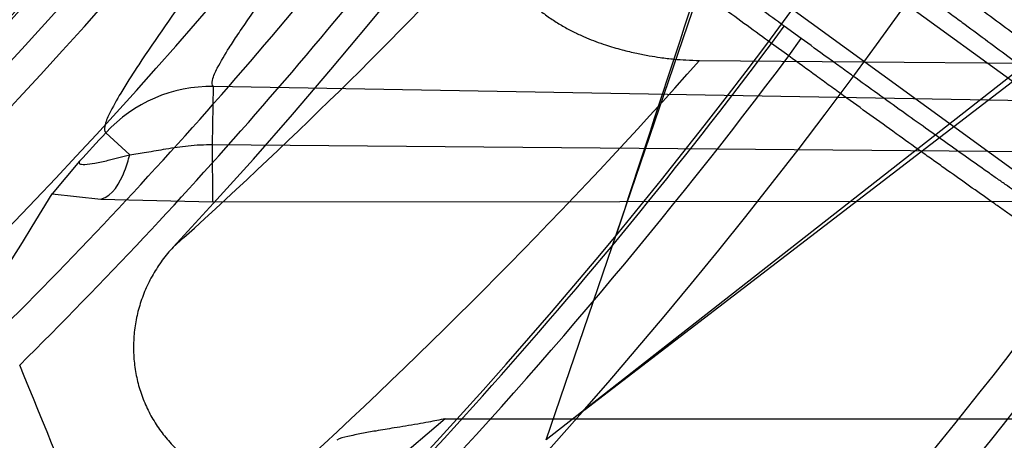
# Model space of a CAD drawing. Header units: millimetres. Extents: x 0 to 297, y 0 to 210.
# Tile 24 of 256: x 146.1717 to 146.2682, y 90.7275 to 90.7686. Entities that reach past the tile are written whole.
import ezdxf

# ---------------------------------------------------------------- set-up
doc = ezdxf.new("R2010")
doc.units = ezdxf.units.MM
doc.header["$LTSCALE"] = 16.335
doc.layers.get('0').update_dxf_attribs({"linetype": 'CONTINUOUS'})
for name, color, linetype in [('01_GLOBAL', 7, 'CONTINUOUS'), ('INTFCLR_1', 7, 'CONTINUOUS'), ('INTFCLR_144815', 7, 'CONTINUOUS')]:
    doc.layers.add(name, color=color, linetype=linetype)

msp = doc.modelspace()

# ---------------------------------------------------------------- linework, layer by layer
at = {"color": 7, "linetype": 'Continuous'}
msp.add_circle((146.8548034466, 92.13446435), 2.66, dxfattribs=at)
at = {"color": 9, "linetype": 'Continuous'}
msp.add_arc((146.8548034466, 92.13446435), 2.6259090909, 182.9674534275, 267.0325465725, dxfattribs=at)
at = {"layer": '01_GLOBAL', "color": 7, "linetype": 'Continuous'}
msp.add_circle((146.8548034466, 92.13446435), 2.695, dxfattribs=at)
at = {"layer": 'INTFCLR_1', "color": 6, "linetype": 'Continuous'}
for radius in [0.4224162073, 0.4014439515]:
    msp.add_arc((145.8396077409, 91.0702686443), radius, 270, 90.00000002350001, dxfattribs=at)
at = {"layer": 'INTFCLR_1', "color": 9, "linetype": 'Continuous'}
msp.add_open_spline([(146.192649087, 91.2007931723), (146.1958606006, 91.19161380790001), (146.2016925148, 91.1727509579), (146.207244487, 91.1485054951), (146.2099856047, 91.1323126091), (146.2110878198, 91.12467357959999), (146.2117778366, 91.1195334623), (146.2134659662, 91.10537393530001), (146.2150886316, 91.08202445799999), (146.2148602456, 91.05859212), (146.2140091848, 91.0442666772), (146.2136200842, 91.03903900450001), (146.2129629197, 91.0312586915), (146.2111506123, 91.0146916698), (146.206931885, 90.9897134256), (146.2017743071, 90.9689710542), (146.19827327, 90.95706681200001), (146.1968531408, 90.95239866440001), (146.1942959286, 90.9443911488), (146.1888936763, 90.9289345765), (146.1802622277, 90.90786547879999), (146.171382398, 90.8897741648), (146.1656550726, 90.8792145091), (146.1635773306, 90.8754900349), (146.1604900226, 90.8700564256), (146.1538400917, 90.8588573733), (146.1432874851, 90.8427416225), (146.130351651, 90.82515020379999), (146.1210235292, 90.81367435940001), (146.1156460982, 90.8073755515), (146.113618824, 90.80502464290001), (146.1101975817, 90.8011144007), (146.1038773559, 90.7940784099), (146.096999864, 90.7867494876), (146.0907938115, 90.7802607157), (146.0870749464, 90.7763572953), (146.0841227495, 90.7731700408), (146.082218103, 90.7709636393), (146.0811689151, 90.76956887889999), (146.0807337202, 90.7688287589), (146.0804699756, 90.768297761), (146.0805812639, 90.7676067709), (146.0820539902, 90.76790723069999), (146.0836740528, 90.7686837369), (146.0866075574, 90.7702696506), (146.0894057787, 90.77205211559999), (146.0917034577, 90.7735832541), (146.0931778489, 90.7745970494), (146.0956556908, 90.77633123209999), (146.0996186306, 90.7792326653), (146.1051563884, 90.78353748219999), (146.1134349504, 90.79034993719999), (146.1208444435, 90.79699512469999), (146.1273278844, 90.803212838), (146.1319747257, 90.8077988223), (146.1403493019, 90.8164335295), (146.1522854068, 90.8298984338), (146.1663008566, 90.8478011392), (146.1763364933, 90.8624671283), (146.1823017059, 90.8720054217), (146.1845040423, 90.87562926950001), (146.1878179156, 90.8811894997), (146.1948947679, 90.8936741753), (146.2049952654, 90.9139390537), (146.2119439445, 90.93087495), (146.2151676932, 90.9396470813)], degree=3, knots=[0, 0, 0, 0, 0.0419354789, 0.08505031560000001, 0.1071497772, 0.1127379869, 0.1183317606, 0.1295131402, 0.1742263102, 0.2191466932, 0.230445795, 0.2361065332, 0.241751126, 0.2641147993, 0.3079545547, 0.3508736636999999, 0.3561840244, 0.3614616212, 0.3719139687, 0.3924297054, 0.4320526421, 0.4700131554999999, 0.4792642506, 0.483852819, 0.4884035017, 0.5062126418, 0.5400088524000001, 0.5714206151, 0.6003317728, 0.6037560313, 0.6071340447, 0.6137178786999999, 0.6261602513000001, 0.6479155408, 0.6570536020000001, 0.6648783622, 0.6711643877, 0.6757843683, 0.6774462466, 0.6786751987, 0.6794900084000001, 0.6799813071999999, 0.6813020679, 0.6842478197, 0.6888651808, 0.6950795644, 0.6987591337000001, 0.70073729, 0.7027989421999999, 0.7117993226, 0.7219139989, 0.7330405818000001, 0.7580265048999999, 0.7648041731, 0.7717766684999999, 0.7861782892, 0.816667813, 0.8493175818, 0.8841610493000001, 0.8932352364, 0.8978283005, 0.9024468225, 0.9211469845, 0.9596997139, 1, 1, 1, 1], dxfattribs=at)
at = {"layer": 'INTFCLR_144815', "color": 6, "linetype": 'Continuous'}
for p, q in [((146.2233002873, 90.72750009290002), (146.2578980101, 90.8287686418)), ((146.312457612, 90.7972686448), (146.2233002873, 90.72750009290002)), ((146.2221837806, 90.79663711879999), (146.2831131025, 90.7523693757)), ((146.22701752, 90.7304089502), (146.3134528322, 90.7966940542)), ((146.278998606, 90.7467062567), (146.2180692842, 90.7909739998)), ((146.2383316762, 90.7646501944), (146.3403261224, 90.7638167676)), ((146.1775699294, 90.7547804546), (146.1748869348, 90.75158735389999))]:
    msp.add_line(p, q, dxfattribs=at)
at = {"layer": 'INTFCLR_144815', "color": 9, "linetype": 'Continuous'}
for p, q in [((146.2453849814, 90.76631171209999), (146.2466191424, 90.768010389)), ((146.24829961, 90.7667894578), (146.2466191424, 90.768010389)), ((146.247065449, 90.7650907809), (146.2453849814, 90.76631171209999)), ((146.247065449, 90.7650907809), (146.24829961, 90.7667894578)), ((146.1906038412, 90.75641190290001), (146.1907031, 90.7620970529)), ((146.3845793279, 90.7587121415), (146.1907031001, 90.7620970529)), ((146.1801506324, 90.7575678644), (146.1824903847, 90.7554194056)), ((146.1906267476, 90.75078967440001), (146.1906038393, 90.75641190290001)), ((146.190603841, 90.75641190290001), (146.3750393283, 90.7548780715)), ((146.1748869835, 90.7515873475), (146.1796771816, 90.7510683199)), ((146.1796771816, 90.7510683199), (146.1906267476, 90.75078967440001)), ((146.1906267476, 90.75078967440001), (146.3633866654, 90.75092765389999)), ((146.213404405, 90.7295647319), (146.1889246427, 90.70876187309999)), ((146.2134044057, 90.7295647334), (146.3091009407, 90.7295647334))]:
    msp.add_line(p, q, dxfattribs=at)
at = {"layer": 'INTFCLR_144815', "color": 6, "linetype": 'Continuous'}
for radius in [0.4466793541, 0.4256665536]:
    msp.add_circle((145.8396077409, 91.0702686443), radius, dxfattribs=at)
for centre, radius, start, end in [((145.8396077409, 91.0702686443), 0.6157754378, 313.9937911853, 154.5150993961), ((145.8396077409, 91.0702686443), 0.5947754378, 312.9543589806, 154.5144414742), ((145.8396077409, 91.0702686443), 0.5751005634, 282.2440355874, 71.2863570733), ((145.8396077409, 91.0702686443), 0.4537777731, 308.490992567, 51.50900743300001), ((145.8396077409, 91.0702686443), 0.4747905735, 316.9838592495, 43.0161407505), ((145.8396077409, 91.0702686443), 0.4480128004, 313.9992414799, 46.00075850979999), ((145.8396077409, 91.0702686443), 0.4169682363, 295.6072723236, 334.3927276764), ((145.8396077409, 91.0702686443), 0.3959554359, 297.0737153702, 332.9262846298), ((162.9215506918, 85.2781105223), 17.5646707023, 161.5765175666, 161.8573447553), ((145.8396077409, 91.0702686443), 0.4682794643, 314.9016631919, 323.3180519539), ((145.8396077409, 91.0702686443), 0.5477895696, 309.5878226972, 323.4121773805), ((143.7466302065, 89.73786221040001), 2.6220116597, 21.5241419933, 22.3475306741)]:
    msp.add_arc(centre, radius, start, end, dxfattribs=at)
at = {"layer": 'INTFCLR_144815', "color": 9, "linetype": 'Continuous'}
for centre, radius, start, end in [((145.8396077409, 91.0702686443), 0.5712784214, 292.4997540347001, 54.0964566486), ((145.8396102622, 91.0702698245), 0.5153523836, 292.4997540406, 54.09645665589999), ((145.8396257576, 91.0702729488), 0.5066391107, 311.2505121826, 48.7494878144), ((145.839607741, 91.0702686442), 0.4617768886, 314.0862202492, 45.9137797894), ((145.8396077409, 91.0702686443), 0.450734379, 313.8592910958, 46.1407088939), ((145.8396077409, 91.0702686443), 0.4477854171, 314.0319604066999, 45.9680396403), ((145.8396077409, 91.0702686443), 0.5830188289, 203.8266800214, 313.0809380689), ((145.8396077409, 91.0702686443), 0.590019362, 203.8278898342, 312.5732768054), ((145.8396077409, 91.0702686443), 0.6110177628, 203.8266800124, 319.1799903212), ((145.839607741, 91.0702686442), 0.4720440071, 314.7125410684, 323.1719395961), ((145.836520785, 91.1356510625), 0.5236497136, 311.9772585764, 316.8660505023), ((145.8396077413, 91.070268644), 0.5069960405, 313.0638327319, 323.1640956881), ((145.839607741, 91.0702686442), 0.5090729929, 309.832493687, 323.1675063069), ((145.8362351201, 91.1219029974), 0.537876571, 312.1945882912, 318.3797053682), ((146.1904630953, 90.74809860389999), 0.0140004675, 89.0177529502, 137.4407735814), ((145.8396077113, 91.07026867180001), 0.4623324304, 316.9697868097, 317.4405449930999), ((145.8396077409, 91.0702686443), 0.5440250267, 309.724476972, 323.2755230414)]:
    msp.add_arc(centre, radius, start, end, dxfattribs=at)
at = {"layer": 'INTFCLR_144815', "color": 6, "linetype": 'Continuous'}
msp.add_ellipse((145.8396077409, 90.967007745), major_axis=(0, 0.4080553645), ratio=0.9674516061, start_param=-2.2743411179, end_param=-2.1269453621, dxfattribs=at)
for points, knots in [([(146.1515348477, 90.7587687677), (146.1512150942, 90.7587746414), (146.1512119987, 90.7600070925), (146.1517859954, 90.7606977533), (146.1523169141, 90.7616585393), (146.1528921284, 90.7625183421), (146.1535763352, 90.7635215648), (146.1543814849, 90.7646472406), (146.15530592, 90.76590779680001), (146.1563525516, 90.76730531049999), (146.1575225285, 90.7688454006), (146.1588179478, 90.7705337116), (146.1602417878, 90.77237807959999), (146.1617966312, 90.7743862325), (146.1634827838, 90.7765637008), (146.1652973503, 90.7789125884), (146.1672357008, 90.7814334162), (146.169295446, 90.7841302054), (146.1714790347, 90.7870140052), (146.1737896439, 90.7900978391), (146.1762240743, 90.7933873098), (146.1787743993, 90.79688231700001), (146.1814309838, 90.80058082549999), (146.1841860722, 90.80448380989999), (146.1870298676, 90.8085896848), (146.1899514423, 90.8128953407), (146.1929388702, 90.81739609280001), (146.195979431, 90.82208572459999), (146.1990598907, 90.82695665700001), (146.2021667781, 90.832000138), (146.2052866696, 90.837206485), (146.2084064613, 90.8425653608), (146.2115136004, 90.84806604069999), (146.2145962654, 90.85369765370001), (146.2176434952, 90.85944939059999), (146.2206452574, 90.86531064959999), (146.2235925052, 90.87127120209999), (146.2264771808, 90.8773212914), (146.2292921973, 90.88345171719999), (146.2320314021, 90.88965389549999), (146.2346894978, 90.8959198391), (146.2372619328, 90.9022420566), (146.2397453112, 90.90861474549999), (146.2421317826, 90.9150191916), (146.2444188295, 90.9214479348), (146.2466074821, 90.92790255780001), (146.2487002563, 90.9343910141), (146.2506975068, 90.9409155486), (146.2525965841, 90.9474680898), (146.2543963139, 90.95404485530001), (146.2560946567, 90.9606375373), (146.2576905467, 90.9672398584), (146.2591843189, 90.9738506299), (146.2605765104, 90.98046966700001), (146.2618676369, 90.9870969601), (146.2630580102, 90.99373176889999), (146.2641477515, 91.00037227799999), (146.2651369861, 91.0070162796), (146.2660260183, 91.0136624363), (146.2668152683, 91.02031037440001), (146.2675051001, 91.0269596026), (146.2680958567, 91.03360976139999), (146.2685878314, 91.0402603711), (146.2689813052, 91.04691137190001), (146.269276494, 91.05356251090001), (146.2694735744, 91.0602138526), (146.2695726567, 91.0668651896), (146.2695738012, 91.07351660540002), (146.2694770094, 91.08016791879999), (146.2692822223, 91.0868192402), (146.2689893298, 91.0934703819), (146.2685981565, 91.1001213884), (146.2681084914, 91.10677196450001), (146.2675200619, 91.1134219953), (146.2668325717, 91.12007108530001), (146.2660456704, 91.1267189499), (146.2651589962, 91.1333650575), (146.2641721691, 91.140008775), (146.2630848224, 91.1466492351), (146.2618965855, 91.1532855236), (146.2606070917, 91.1599166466), (146.2592161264, 91.1665408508), (146.2577236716, 91.1731557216), (146.25612979, 91.17975889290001), (146.2544344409, 91.1863486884), (146.2526374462, 91.19292404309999), (146.2507388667, 91.199483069), (146.2487392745, 91.2060224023), (146.2466397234, 91.21253772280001), (146.2444415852, 91.21902445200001), (146.2421464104, 91.2254781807), (146.2397562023, 91.2318939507), (146.2372735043, 91.23826617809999), (146.2347014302, 91.24458873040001), (146.2320437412, 91.2508548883), (146.2293049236, 91.2570573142), (146.2264902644, 91.2631880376), (146.2236059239, 91.2692384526), (146.220658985, 91.2751993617), (146.2176574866, 91.2810610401), (146.2146104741, 91.2868132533), (146.211527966, 91.2924454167), (146.2084209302, 91.29794670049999), (146.2053011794, 91.3033062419), (146.2021812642, 91.3085133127), (146.1990742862, 91.31355757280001), (146.1959936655, 91.31842933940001), (146.1929528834, 91.3231198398), (146.189965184, 91.32762147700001), (146.187043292, 91.3319280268), (146.1841991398, 91.3360347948), (146.1814436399, 91.339938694), (146.1787864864, 91.34363828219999), (146.1762360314, 91.34713370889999), (146.1737992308, 91.3504265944), (146.1714816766, 91.35351982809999), (146.1692876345, 91.3564173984), (146.1672201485, 91.3591241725), (146.1652811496, 91.36164570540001), (146.1634716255, 91.36398800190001), (146.1617917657, 91.3661573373), (146.1602410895, 91.3681601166), (146.1588186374, 91.3700026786), (146.1575230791, 91.3716911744), (146.1563528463, 91.37323156), (146.1553062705, 91.3746291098), (146.1543814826, 91.3758897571), (146.1535770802, 91.37701559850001), (146.1528902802, 91.3780187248), (146.1523225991, 91.3788790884), (146.1518630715, 91.37966964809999), (146.151402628, 91.3804116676), (146.1510534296, 91.3817596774), (146.1515348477, 91.3817685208)], [0, 0, 0, 0, 0.0014103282, 0.0032894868, 0.0045784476, 0.006109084, 0.0078878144, 0.009921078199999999, 0.0122159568, 0.0147800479, 0.0176210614, 0.0207450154, 0.0241645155, 0.0278962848, 0.0319450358, 0.0363094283, 0.0409856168, 0.0459681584, 0.0512740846, 0.0569372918, 0.0629614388, 0.06932079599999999, 0.0760170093, 0.0830428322, 0.09038864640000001, 0.09804223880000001, 0.1059886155, 0.1142106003, 0.1226891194, 0.1314036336, 0.1403327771, 0.1494548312, 0.1587482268, 0.1681920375, 0.1777662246, 0.1874518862, 0.1972313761, 0.2070885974, 0.2170088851, 0.2269790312, 0.2369874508, 0.247023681, 0.2570780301, 0.2671479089, 0.2771627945, 0.2871678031, 0.297203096, 0.3072268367, 0.3172573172, 0.3272873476, 0.3372951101, 0.3472786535, 0.3572404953, 0.3671820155, 0.3771057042, 0.38701475, 0.3969071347, 0.4067804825, 0.4166362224, 0.4264761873, 0.4363022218, 0.4461151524, 0.4559173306, 0.4657100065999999, 0.4754958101, 0.4852761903, 0.4950537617, 0.5048299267, 0.514607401, 0.5243876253, 0.5341732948, 0.5439658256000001, 0.5537677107, 0.5635801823, 0.5734055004, 0.5832449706, 0.5931003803, 0.6029729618, 0.6128636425, 0.6227732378, 0.6327028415, 0.6426530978, 0.6526214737, 0.6626060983, 0.6726078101, 0.6826271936, 0.6926651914, 0.7027189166, 0.7127821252, 0.7228511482, 0.7329216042, 0.7429877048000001, 0.7530428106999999, 0.7630790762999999, 0.7730874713, 0.7830577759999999, 0.7929782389, 0.8028356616, 0.8126154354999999, 0.8223014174, 0.8318761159, 0.8413205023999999, 0.8506146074, 0.8597374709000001, 0.8686675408, 0.8773831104, 0.8858627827, 0.8940860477, 0.9020337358, 0.9096886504, 0.9170358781, 0.9240630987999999, 0.9307608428, 0.9371226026, 0.9431446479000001, 0.9488258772, 0.9541674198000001, 0.9591725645, 0.9638462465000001, 0.9681947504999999, 0.9722253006, 0.9759458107, 0.979364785, 0.9824904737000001, 0.9853313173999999, 0.9878955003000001, 0.9901906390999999, 0.9922241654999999, 0.994002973, 0.9955336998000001, 0.9968227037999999, 0.9978766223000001, 1, 1, 1, 1]), ([(146.1415550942, 90.7587687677), (146.1412445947, 90.7587743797), (146.1412273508, 90.7599724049), (146.1418093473, 90.7606387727), (146.1423391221, 90.7615699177), (146.1429159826, 90.7624033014), (146.1436016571, 90.7633763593), (146.1444091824, 90.7644685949), (146.145336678, 90.7656922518), (146.1463871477, 90.7670492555), (146.1475618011, 90.7685451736), (146.1488622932, 90.77018488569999), (146.150290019, 90.7719740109), (146.1518464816, 90.77391869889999), (146.1535329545, 90.7760254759), (146.1553505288, 90.77830129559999), (146.157299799, 90.78075322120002), (146.1593809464, 90.7833885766), (146.1615932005, 90.78621431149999), (146.1639344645, 90.7892365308), (146.1664007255, 90.7924596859), (146.1689860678, 90.79588646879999), (146.1716830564, 90.7995181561), (146.1744830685, 90.8033548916), (146.1773763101, 90.8073955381), (146.180351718, 90.81163732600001), (146.1833970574, 90.81607573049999), (146.1864992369, 90.8207046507), (146.1896445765, 90.82551653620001), (146.1928191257, 90.8305026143), (146.1960089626, 90.8356531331), (146.1992004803, 90.8409576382), (146.2023806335, 90.8464052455), (146.205537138, 90.85198490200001), (146.2086586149, 90.8576856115), (146.2117346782, 90.863496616), (146.2147559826, 90.8694075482), (146.2177142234, 90.8754085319), (146.2206021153, 90.8814902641), (146.2234133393, 90.88764405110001), (146.2261424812, 90.893861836), (146.2287849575, 90.9001361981), (146.2313369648, 90.90646040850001), (146.2337953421, 90.91282827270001), (146.2361575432, 90.91923421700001), (146.238421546, 90.9256732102), (146.2405857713, 90.93214070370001), (146.2426490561, 90.93863268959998), (146.2446105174, 90.9451454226), (146.2464696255, 90.95167578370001), (146.2482260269, 90.9582208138), (146.249879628, 90.96477812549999), (146.2514304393, 90.9713454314), (146.252878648, 90.9779209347), (146.2542244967, 90.9845029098), (146.2554683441, 90.9910900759), (146.2566105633, 90.997681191), (146.2576515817, 91.0042753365), (146.2585918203, 91.01087163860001), (146.2594317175, 91.01746950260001), (146.2601716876, 91.0240684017), (146.260812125, 91.0306679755), (146.2613533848, 91.03726792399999), (146.2617957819, 91.0438680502), (146.2621395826, 91.05046822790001), (146.2623849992, 91.0570683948), (146.2625321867, 91.06366852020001), (146.2625648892, 91.0680687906), (146.2625648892, 91.0702686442)], [0, 0, 0, 0, 0.0027272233, 0.00637693, 0.0088871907, 0.0118720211, 0.0153444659, 0.0193180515, 0.02380733, 0.0288260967, 0.0343890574, 0.0405101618, 0.0472051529, 0.05449051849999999, 0.0623846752, 0.0709044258, 0.0800682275, 0.08989261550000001, 0.1003941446, 0.1115838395, 0.1234656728, 0.1360350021, 0.1492811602, 0.1631910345, 0.1777467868, 0.1929237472, 0.2086919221, 0.2250163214, 0.241858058, 0.2591751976, 0.2769240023, 0.2950599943, 0.3135389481, 0.3323178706, 0.3513557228, 0.3706138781, 0.3900565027, 0.40965088, 0.4293672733, 0.4491790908, 0.4690627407, 0.4889974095, 0.5089649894, 0.5289504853, 0.5489397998, 0.5689220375, 0.5888883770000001, 0.6088300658, 0.6287418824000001, 0.6486179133, 0.6684555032, 0.6882511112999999, 0.7080041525, 0.7277129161, 0.7473782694, 0.7670001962, 0.7865808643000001, 0.8061213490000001, 0.8256243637, 0.8450923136, 0.8645285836, 0.8839363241, 0.9033192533, 0.9226811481, 0.9420259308, 0.9613578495, 0.9806810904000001, 1, 1, 1, 1]), ([(146.2453849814, 90.76631171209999), (146.2445834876, 90.7668950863), (146.2429811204, 90.76806330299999), (146.2405882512, 90.76981296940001), (146.2382220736, 90.7715481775), (146.235916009, 90.7732444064), (146.2336948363, 90.77488391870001), (146.2315731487, 90.776455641), (146.2295555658, 90.7779558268), (146.2276526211, 90.7793766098), (146.2258843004, 90.78070315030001), (146.2242635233, 90.7819260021), (146.2227989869, 90.7830380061), (146.2214957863, 90.784035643), (146.2203640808, 90.7849094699), (146.2194167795, 90.7856544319), (146.2186520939, 90.7862580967), (146.2180214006, 90.78679718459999), (146.2176060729, 90.7871073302), (146.2174496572, 90.78731806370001)], [0, 0, 0, 0, 0.0850694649, 0.1701700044, 0.2543802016, 0.3368686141, 0.4158314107, 0.4912896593, 0.5634549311, 0.6315853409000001, 0.6950838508, 0.7531538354, 0.8058178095, 0.8528824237, 0.8939992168, 0.9284978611, 0.9563453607, 0.9774789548, 1, 1, 1, 1]), ([(146.2213747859, 90.7707756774), (146.2216345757, 90.7704926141), (146.2221950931, 90.76994106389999), (146.2231205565, 90.76918141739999), (146.2241275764, 90.7684823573), (146.2251785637, 90.767858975), (146.2262273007, 90.7673219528), (146.2275248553, 90.7667416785), (146.2290175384, 90.7661865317), (146.2306609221, 90.76569838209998), (146.2320982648, 90.7653536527), (146.2333460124, 90.76511145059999), (146.2345718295, 90.7649197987), (146.2357693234, 90.7647794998), (146.2370561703, 90.7646817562), (146.2378864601, 90.7646539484), (146.2383316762, 90.7646501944)], [0, 0, 0, 0, 0.0623935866, 0.1274745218, 0.1942173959, 0.2612743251, 0.325767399, 0.3854497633, 0.4920231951, 0.5841061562, 0.6637012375, 0.73196715, 0.7904621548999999, 0.8651522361, 0.9276963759, 1, 1, 1, 1]), ([(146.1867563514, 90.74636444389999), (146.1863773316, 90.7459582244), (146.1856657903, 90.745102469), (146.1847537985, 90.74370795), (146.1840093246, 90.7422227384), (146.1834419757, 90.7406682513), (146.1830583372, 90.73906644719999), (146.1828621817, 90.73743947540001), (146.1828545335, 90.7358093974), (146.1830338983, 90.7341975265), (146.1833964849, 90.73262452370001), (146.1839363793, 90.7311101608), (146.1846457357, 90.7296731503), (146.1855149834, 90.72833101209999), (146.186532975, 90.7271000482), (146.1876870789, 90.725995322), (146.1889632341, 90.7250306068), (146.190346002, 90.72421830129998), (146.1918185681, 90.7235693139), (146.1933629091, 90.7230929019), (146.1949594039, 90.72279648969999), (146.1960426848, 90.72272264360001), (146.1965855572, 90.72271688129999)], [0, 0, 0, 0, 0.0514138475, 0.102725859, 0.1538761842, 0.204816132, 0.2555260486, 0.3059645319, 0.3561326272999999, 0.4060417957, 0.4557148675, 0.5051829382, 0.5544885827, 0.6036835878, 0.6528264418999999, 0.7019773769, 0.7511954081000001, 0.8005371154, 0.8500526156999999, 0.8997828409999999, 0.9497593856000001, 1, 1, 1, 1]), ([(146.1736737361, 90.6893462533), (146.1734029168, 90.6900657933), (146.1728604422, 90.69150363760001), (146.1720473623, 90.69365790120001), (146.1712341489, 90.695805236), (146.1704230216, 90.69794227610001), (146.1696149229, 90.7000652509), (146.1688120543, 90.70217082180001), (146.1680152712, 90.7042551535), (146.1672257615, 90.70631462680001), (146.166444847, 90.7083458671), (146.1656743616, 90.71034598), (146.164915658, 90.7123118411), (146.1641695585, 90.7142401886), (146.1634372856, 90.71612799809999), (146.1627201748, 90.7179724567), (146.1620195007, 90.71977087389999), (146.1613364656, 90.7215207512), (146.1606718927, 90.7232197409), (146.1600265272, 90.7248657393), (146.1594014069, 90.7264568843), (146.1587975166, 90.7279914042), (146.1582155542, 90.72946756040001), (146.1576561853, 90.7308837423), (146.1571201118, 90.7322384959), (146.1566079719, 90.7335305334), (146.1561203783, 90.734758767), (146.1556578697, 90.7359222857), (146.1552208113, 90.7370202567), (146.1548095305, 90.7380519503), (146.1544243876, 90.7390167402), (146.1540657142, 90.73991406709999), (146.1537338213, 90.7407434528), (146.1534289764, 90.741504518), (146.1530772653, 90.7423818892), (146.1527064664, 90.7433060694), (146.1522981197, 90.7443226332), (146.1520470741, 90.744946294), (146.1519169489, 90.7452695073)], [0, 0, 0, 0, 0.0384359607, 0.07682884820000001, 0.1151150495, 0.1532293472, 0.191104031, 0.2286791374, 0.2658872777, 0.3026614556, 0.3389459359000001, 0.3746823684, 0.4098169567, 0.4442918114, 0.4780517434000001, 0.5110468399, 0.5432270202, 0.5745438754, 0.60495773, 0.6344324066, 0.6629322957, 0.6904236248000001, 0.7168753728, 0.7422586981, 0.7665463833, 0.7897140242, 0.8117416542, 0.8326118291, 0.8523097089, 0.8708221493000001, 0.8881372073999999, 0.9042442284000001, 0.9191337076, 0.9327978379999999, 0.9452313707, 0.9663897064, 0.9825810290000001, 1, 1, 1, 1]), ([(146.2134044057, 90.7295647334), (146.2128640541, 90.7294447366), (146.2119666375, 90.72926692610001), (146.21066881, 90.7290361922), (146.2095485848, 90.7288477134), (146.2081772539, 90.7286241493), (146.2067453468, 90.72838647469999), (146.2052124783, 90.72812897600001), (146.2039571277, 90.72783448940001), (146.2030834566, 90.7276828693), (146.2027855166, 90.727452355)], [0, 0, 0, 0, 0.1531757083, 0.2531083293, 0.3647786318, 0.4675559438, 0.6375012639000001, 0.76706558, 0.8957540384, 1, 1, 1, 1])]:
    msp.add_open_spline(points, degree=3, knots=knots, dxfattribs=at)
at = {"layer": 'INTFCLR_144815', "color": 9, "linetype": 'Continuous'}
for points, knots in [([(146.2905583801, 91.0530357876), (146.2902266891, 91.04387520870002), (146.2889817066, 91.02477107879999), (146.2859719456, 91.00087783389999), (146.2832094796, 90.98498618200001), (146.2818037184, 90.97773275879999), (146.2808361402, 90.9729381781), (146.278087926, 90.9600826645), (146.272924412, 90.9396843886), (146.2659889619, 90.9177225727), (146.2606323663, 90.9029457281), (146.2574807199, 90.89477431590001), (146.2527840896, 90.8830634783), (146.246998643, 90.8698745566), (146.2408277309, 90.8571099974), (146.2373125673, 90.8501534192), (146.2322180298, 90.8403495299), (146.2246186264, 90.8266378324), (146.214434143, 90.8098401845), (146.2061929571, 90.7972009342), (146.201041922, 90.78962241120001), (146.1988238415, 90.78640196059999), (146.1974343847, 90.7843940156), (146.1940400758, 90.7795198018), (146.1892021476, 90.77267333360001), (146.1847293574, 90.7663129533), (146.1824599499, 90.7628240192), (146.1814687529, 90.76123952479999), (146.1806206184, 90.75969553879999), (146.1800487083, 90.75848115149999), (146.1799928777, 90.75770548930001), (146.1801506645, 90.7575678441)], [0, 0, 0, 0, 0.0858001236, 0.1790833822, 0.2252548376, 0.2367557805, 0.2482389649, 0.2710367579, 0.3598009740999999, 0.445061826, 0.4864888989, 0.5069045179, 0.5270361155, 0.6045890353, 0.6416374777, 0.6597341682, 0.6775421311, 0.7450519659, 0.8064210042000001, 0.8613741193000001, 0.8862623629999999, 0.8921897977, 0.8979757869, 0.909117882, 0.9477859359, 0.9764348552, 0.98192108, 0.9867019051, 0.9940016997, 0.9980401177, 1, 1, 1, 1]), ([(146.1907030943, 90.76209702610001), (146.1905460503, 90.76222522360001), (146.190609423, 90.7629986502), (146.1912143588, 90.764173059), (146.1920932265, 90.76569055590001), (146.1931216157, 90.7672423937), (146.195475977, 90.7706708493), (146.2001030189, 90.7769189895), (146.2051020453, 90.7836500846), (146.2086099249, 90.78844557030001), (146.2100456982, 90.7904212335), (146.212337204, 90.7935895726), (146.2176564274, 90.801044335), (146.2261654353, 90.8134818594), (146.2366822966, 90.83002168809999), (146.2445343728, 90.8435360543), (146.2497982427, 90.8532012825), (146.253427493, 90.8600548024), (146.259796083, 90.8726262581), (146.2657722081, 90.88562876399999), (146.2706249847, 90.8971799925), (146.2738789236, 90.90523428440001), (146.2794075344, 90.9197951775), (146.2865683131, 90.94144443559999), (146.2919041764, 90.96157232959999), (146.2947436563, 90.9742580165), (146.2957429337, 90.97898732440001), (146.2971943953, 90.9861403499), (146.3000463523, 91.0018099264), (146.3028738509, 91.02324774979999), (146.3041332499, 91.03994014), (146.3044933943, 91.0468263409)], [0, 0, 0, 0, 0.0019511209, 0.0060578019, 0.0135221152, 0.0184240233, 0.0240553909, 0.0535050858, 0.0932797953, 0.1047395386, 0.110689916, 0.1167852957, 0.1423727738, 0.1988288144, 0.2618001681, 0.3309746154, 0.3492045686, 0.3677228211, 0.4056116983, 0.4848284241, 0.5053718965, 0.5261970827, 0.5684309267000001, 0.6552565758, 0.7455309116, 0.7687000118, 0.7803679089, 0.7920523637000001, 0.8389465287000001, 0.9336333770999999, 1, 1, 1, 1]), ([(146.2466191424, 90.768010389), (146.2458708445, 90.7685540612), (146.2443819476, 90.769637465), (146.242164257, 90.7712562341), (146.2399809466, 90.7728549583), (146.2378458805, 90.7744234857), (146.2357752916, 90.77594990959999), (146.2337846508, 90.7774228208), (146.2318882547, 90.7788316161), (146.2300992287, 90.7801665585), (146.2284300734, 90.7814182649), (146.2268927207, 90.782577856), (146.2254981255, 90.7836368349), (146.224256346, 90.7845880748), (146.2231749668, 90.7854240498), (146.2222648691, 90.7861411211), (146.2215235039, 90.78672716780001), (146.2209134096, 90.7872522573), (146.2205092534, 90.7875538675), (146.2203624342, 90.78775969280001)], [0, 0, 0, 0, 0.084437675, 0.1680952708, 0.2506472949, 0.3314713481, 0.4099472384, 0.4854803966, 0.5575314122, 0.6256101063, 0.6892551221, 0.7479918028, 0.8014007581, 0.8491085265, 0.8907965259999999, 0.9261579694, 0.954933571, 0.9769199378, 1, 1, 1, 1]), ([(146.2557604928, 90.777058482), (146.2575403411, 90.77576761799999), (146.2601859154, 90.77384277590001), (146.2632545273, 90.7715987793), (146.264968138, 90.77034231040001), (146.2673959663, 90.7685587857), (146.2701210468, 90.766547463), (146.2727663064, 90.76458193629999), (146.2741655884, 90.7635380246), (146.2759990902, 90.762166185), (146.2777341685, 90.76085897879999), (146.279367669, 90.7596139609), (146.2802524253, 90.7589336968), (146.2814751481, 90.7579998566), (146.2826711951, 90.7569940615), (146.2835442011, 90.75635445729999), (146.2837412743, 90.7560893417)], [0, 0, 0, 0, 0.1886030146, 0.2806470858, 0.3260987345, 0.3708767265, 0.5390619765, 0.6166315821, 0.6535697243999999, 0.6888152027, 0.8130592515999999, 0.8399245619, 0.8649830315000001, 0.9088242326, 0.9716634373, 1, 1, 1, 1]), ([(146.2545263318, 90.7753598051), (146.2561983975, 90.7741449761), (146.2586835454, 90.77233323), (146.2615657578, 90.77022065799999), (146.2631751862, 90.76903765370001), (146.2654553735, 90.7673583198), (146.268014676, 90.7654644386), (146.2704984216, 90.76361291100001), (146.2718121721, 90.7626294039), (146.2735335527, 90.7613368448), (146.2751621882, 90.76010475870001), (146.2766952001, 90.75893094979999), (146.2775254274, 90.7582895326), (146.2786733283, 90.7574089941), (146.2797926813, 90.7564586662), (146.2806138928, 90.75585431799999), (146.2807950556, 90.7556017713)], [0, 0, 0, 0, 0.1885916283, 0.2806298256, 0.3260795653, 0.3708551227, 0.5390329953, 0.616599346, 0.6535363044, 0.6887817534, 0.8130239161, 0.8398897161, 0.8649487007, 0.9087902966, 0.9716394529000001, 1, 1, 1, 1]), ([(146.2752080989, 90.747911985), (146.2749156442, 90.74800506), (146.2744169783, 90.7483693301), (146.2735721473, 90.74888744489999), (146.2721342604, 90.7498561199), (146.2704158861, 90.75102538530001), (146.2687393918, 90.7521895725), (146.2676174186, 90.7529723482), (146.2656911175, 90.75432157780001), (146.263694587, 90.7557319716), (146.2616276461, 90.75720044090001), (146.2601192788, 90.75827460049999), (146.2573568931, 90.76024839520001), (146.2545539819, 90.7622633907), (146.2521006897, 90.7640347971), (146.2504132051, 90.76525544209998), (146.2491457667, 90.7661746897), (146.24829961, 90.7667894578)], [0, 0, 0, 0, 0.0280049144, 0.0550778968, 0.0908959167, 0.185946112, 0.244878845, 0.2771094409, 0.3107821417, 0.4594773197, 0.5001614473, 0.5421405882, 0.6284469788, 0.8099581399, 0.857132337, 0.9045625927, 1, 1, 1, 1]), ([(146.2756548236, 90.7449592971), (146.2753457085, 90.7450634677), (146.2748173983, 90.7454508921), (146.2739213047, 90.7460064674), (146.2723951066, 90.74704110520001), (146.2705698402, 90.7482890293), (146.2687891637, 90.7495312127), (146.2675972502, 90.75036620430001), (146.2655507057, 90.75180523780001), (146.2634292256, 90.7533089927), (146.2612326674, 90.7548742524), (146.259629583, 90.7560190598), (146.2566935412, 90.7581224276), (146.2537142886, 90.76026948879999), (146.2511063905, 90.7621566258), (146.2493124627, 90.76345688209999), (146.2479650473, 90.7644360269), (146.247065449, 90.7650907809)], [0, 0, 0, 0, 0.0279810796, 0.0550441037, 0.0908619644, 0.185910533, 0.2448424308, 0.2770737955, 0.3107485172, 0.4594482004, 0.5001336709, 0.5421146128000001, 0.6284252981, 0.8099466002, 0.8571241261, 0.9045572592, 1, 1, 1, 1]), ([(146.1824903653, 90.7554194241), (146.183039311, 90.755482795), (146.1842249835, 90.7556753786), (146.1861283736, 90.7560153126), (146.1882806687, 90.7563359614), (146.1898099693, 90.75642227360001), (146.1906038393, 90.75641190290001)], [0, 0, 0, 0, 0.202579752, 0.4400931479, 0.7089428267, 1, 1, 1, 1]), ([(146.1775699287, 90.7547804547), (146.1775203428, 90.75471392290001), (146.1775229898, 90.7544880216), (146.1778238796, 90.754476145), (146.1783001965, 90.7544615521), (146.179192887, 90.75461289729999), (146.1806487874, 90.7549205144), (146.1817893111, 90.7552240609), (146.1824903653, 90.7554194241)], [0, 0, 0, 0, 0.0471739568, 0.08571036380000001, 0.1468762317, 0.3319325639, 0.5862531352, 1, 1, 1, 1]), ([(146.1796771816, 90.7510683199), (146.1808368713, 90.75137589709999), (146.1818672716, 90.75325619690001), (146.1823617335, 90.7548771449), (146.1824903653, 90.7554194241)], [0, 0, 0, 0, 0.6828166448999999, 1, 1, 1, 1])]:
    msp.add_open_spline(points, degree=3, knots=knots, dxfattribs=at)

doc.saveas('drawing.dxf')
